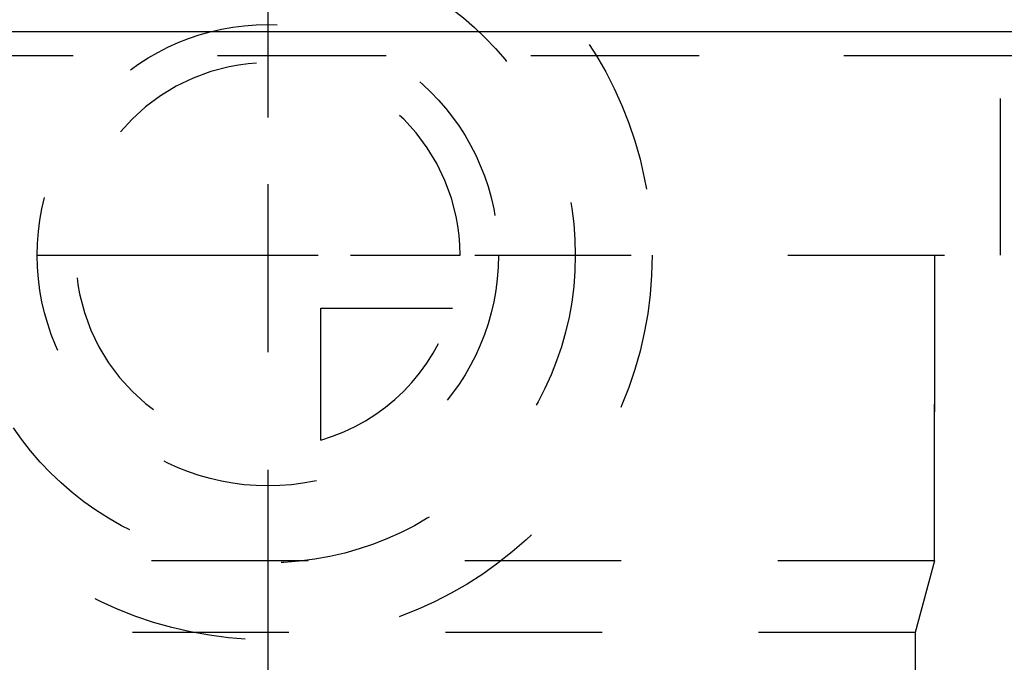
# Model space of a CAD drawing. Header units: millimetres. Extents: x 397 to 602, y 406 to 594.
# Tile 13 of 25: x 490 to 531, y 547 to 574. Entities that reach past the tile are written whole.
import ezdxf

# ---------------------------------------------------------------- set-up
doc = ezdxf.new("R2010")
doc.units = ezdxf.units.MM
doc.header["$LTSCALE"] = 65.185185
doc.linetypes.add('CENTER', pattern=[0.6, 0.375, -0.075, 0.075, -0.075])
doc.linetypes.add('HIDDEN', pattern=[0.2, 0.1, -0.1])
for name, color, linetype in [('ACHSEN_S', 7, 'CONTINUOUS'), ('FASEN', 7, 'CONTINUOUS'), ('FLAECHEN', 7, 'CONTINUOUS'), ('KONST.EL_MIT_GEO', 7, 'CONTINUOUS'), ('KURVEN', 7, 'CONTINUOUS')]:
    doc.layers.add(name, color=color, linetype=linetype)

msp = doc.modelspace()

# ---------------------------------------------------------------- linework, layer by layer
at = {"layer": 'ACHSEN_S', "color": 2, "linetype": 'CENTER'}
msp.add_line((500, 594.131), (500, 406.25), dxfattribs=at)
at = {"layer": 'FASEN', "color": 7, "linetype": 'Continuous'}
msp.add_line((541.605, 573.252), (458.395, 573.252), dxfattribs=at)
at = {"layer": 'FLAECHEN', "color": 8, "linetype": 'HIDDEN'}
for p, q in [((531, 572.25), (469, 572.25)), ((527.75, 563.95), (527.75, 551.236)), ((527.75, 551.236), (472.25, 551.236)), ((527.75, 551.236), (526.95, 548.25)), ((526.95, 548.25), (473.05, 548.25)), ((526.95, 548.25), (526.95, 539.25))]:
    msp.add_line(p, q, dxfattribs=at)
at = {"layer": 'KONST.EL_MIT_GEO', "color": 8, "linetype": 'HIDDEN'}
for p, q in [((530.5, 572.25), (469.5, 572.25)), ((530.5, 563.95), (530.5, 572.25)), ((469.5, 563.95), (530.5, 563.95)), ((527.75, 551.236), (527.75, 563.95)), ((526.95, 539.25), (526.95, 548.25))]:
    msp.add_line(p, q, dxfattribs=at)
at = {"layer": 'KURVEN', "color": 8, "linetype": 'HIDDEN'}
for p, q in [((500, 579.95), (500, 547.95)), ((490.4, 563.95), (508, 563.95)), ((502.2, 556.258), (502.2, 561.75)), ((502.2, 561.75), (507.692, 561.75))]:
    msp.add_line(p, q, dxfattribs=at)
for radius in [16, 12.8, 9.6]:
    msp.add_circle((500, 563.95), radius, dxfattribs=at)
for start, end in [(0, 270), (285.962, 344.038)]:
    msp.add_arc((500, 563.95), 8, start, end, dxfattribs=at)

doc.saveas('drawing.dxf')
